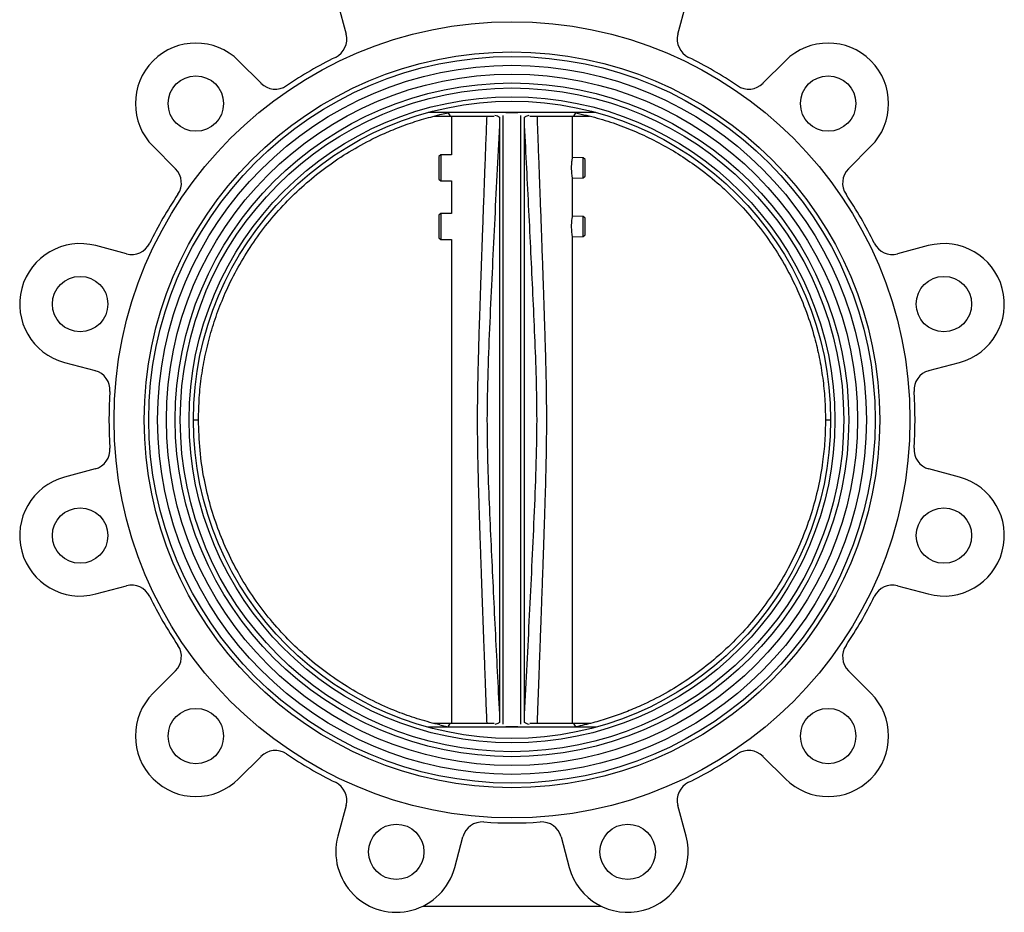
# Model space of a CAD drawing. Header units: millimetres. Extents: x 451 to 2954, y 78 to 2277.
# Tile 7 of 21: x 2563 to 2954, y 806 to 1160. Entities that reach past the tile are written whole.
import ezdxf

# ---------------------------------------------------------------- set-up
doc = ezdxf.new("R2010")
doc.units = ezdxf.units.MM

msp = doc.modelspace()

# ---------------------------------------------------------------- linework, layer by layer
at = {"color": 7, "linetype": 'Continuous', "lineweight": 25}
for p, q in [((2689.11, 1166.72), (2692.37, 1154.58)), ((2824.1, 1154.58), (2827.36, 1166.72)), ((2658.59, 1135.07), (2649.69, 1143.97)), ((2866.77, 1143.97), (2857.88, 1135.07)), ((2791.48, 1123.48), (2724.98, 1123.48)), ((2727.32, 1121.98), (2733.74, 1121.98)), ((2729.58, 1122.59), (2732.87, 1123.35)), ((2732.87, 1123.35), (2732.85, 1123.48)), ((2732.87, 1123.35), (2733.74, 1121.98)), ((2733.74, 1121.98), (2751.22, 1121.98)), ((2734.23, 1121.98), (2734.23, 1106.6)), ((2754.73, 880.73), (2754.73, 1122.24)), ((2761.73, 880.73), (2761.73, 1122.24)), ((2765.25, 1121.98), (2782.73, 1121.98)), ((2782.23, 1105.59), (2782.23, 1121.98)), ((2782.73, 1121.98), (2783.58, 1123.32)), ((2782.73, 1121.98), (2789.06, 1121.98)), ((2783.58, 1123.32), (2783.6, 1123.48)), ((2753.23, 1121.55), (2753.23, 881.42)), ((2763.23, 881.42), (2763.23, 1121.55)), ((2615.75, 1110.03), (2624.64, 1101.13)), ((2729.93, 1106.69), (2729.23, 1106.01)), ((2734.23, 1106.6), (2729.93, 1106.69)), ((2729.93, 1106.69), (2729.93, 1096.27)), ((2891.82, 1101.13), (2900.72, 1110.03)), ((2729.23, 1106.01), (2729.23, 1096.96)), ((2786.53, 1105.5), (2782.23, 1105.59)), ((2787.23, 1104.78), (2786.53, 1105.5)), ((2786.53, 1097.47), (2786.53, 1105.5)), ((2787.23, 1098.18), (2787.23, 1104.78)), ((2729.23, 1096.96), (2729.93, 1096.27)), ((2729.93, 1096.27), (2734.23, 1096.36)), ((2734.23, 1096.36), (2734.23, 1083.33)), ((2782.23, 1097.38), (2786.53, 1097.47)), ((2782.23, 1082.32), (2782.23, 1097.38)), ((2786.53, 1097.47), (2787.23, 1098.18)), ((2729.93, 1083.42), (2729.23, 1082.74)), ((2734.23, 1083.33), (2729.93, 1083.42)), ((2729.93, 1083.42), (2729.93, 1073)), ((2729.23, 1082.74), (2729.23, 1073.74)), ((2786.53, 1082.23), (2782.23, 1082.32)), ((2787.23, 1081.51), (2786.53, 1082.23)), ((2786.53, 1074.2), (2786.53, 1082.23)), ((2787.23, 1078.7), (2787.23, 1081.51)), ((2787.23, 1074.91), (2787.23, 1078.7)), ((2729.23, 1073.74), (2729.23, 1073.69)), ((2729.23, 1073.69), (2729.93, 1073)), ((2729.93, 1073), (2734.23, 1073.09)), ((2734.23, 1073.09), (2734.23, 880.98)), ((2782.23, 1074.11), (2786.53, 1074.2)), ((2782.23, 880.98), (2782.23, 1074.11)), ((2786.53, 1074.2), (2787.23, 1074.91)), ((2605.14, 1067.35), (2592.99, 1070.61)), ((2923.47, 1070.61), (2911.33, 1067.35)), ((2580.57, 1024.24), (2592.72, 1020.99)), ((2923.75, 1020.99), (2935.9, 1024.24)), ((2631.78, 1001.48), (2633.78, 1001.48)), ((2882.68, 1001.48), (2884.68, 1001.48)), ((2592.72, 981.98), (2580.57, 978.73)), ((2935.9, 978.73), (2923.75, 981.98)), ((2592.99, 932.36), (2605.14, 935.62)), ((2911.33, 935.62), (2923.47, 932.36)), ((2624.64, 901.84), (2615.75, 892.94)), ((2900.72, 892.94), (2891.82, 901.84)), ((2733.74, 880.98), (2727.13, 880.98)), ((2729.58, 880.38), (2732.87, 879.62)), ((2732.87, 879.62), (2732.86, 879.48)), ((2732.87, 879.62), (2733.74, 880.98)), ((2751.22, 880.98), (2733.74, 880.98)), ((2782.73, 880.98), (2765.25, 880.98)), ((2783.58, 879.64), (2782.73, 880.98)), ((2789.34, 880.98), (2782.73, 880.98)), ((2783.59, 879.48), (2783.58, 879.64)), ((2791.48, 879.48), (2724.98, 879.48)), ((2649.69, 859), (2658.59, 867.89)), ((2857.88, 867.89), (2866.77, 859)), ((2692.37, 848.39), (2689.11, 836.24)), ((2827.36, 836.24), (2824.1, 848.39)), ((2735.48, 823.82), (2738.73, 835.97)), ((2777.74, 835.97), (2780.99, 823.82)), ((2722.79, 808.46), (2793.68, 808.46))]:
    msp.add_line(p, q, dxfattribs=at)
for centre, radius in [((2758.23, 1001.48), 158), ((2758.23, 1001.48), 146), ((2758.23, 1001.48), 144.2), ((2758.23, 1001.48), 140.7), ((2758.23, 1001.48), 137.2), ((2632.72, 1127), 11), ((2883.75, 1127), 11), ((2758.23, 1001.48), 133.7), ((2758.23, 1001.48), 131.7), ((2758.23, 1001.48), 128.2), ((2758.23, 1001.48), 126.45), ((2586.78, 1047.42), 11), ((2929.69, 1047.42), 11), ((2586.78, 955.54), 11), ((2929.69, 955.54), 11), ((2632.72, 875.97), 11), ((2883.75, 875.97), 11), ((2712.29, 830.03), 11), ((2804.17, 830.03), 11)]:
    msp.add_circle(centre, radius, dxfattribs=at)
for centre, radius, start, end in [((2684.64, 1152.51), 8, 295.9806, 15), ((2831.83, 1152.51), 8, 165, 244.0194), ((2632.72, 1127), 24, 45, 225), ((2883.75, 1127), 24, 315, 135), ((2758.23, 1001.48), 160, 115.9806, 124.0194), ((2758.23, 1001.48), 160, 55.9806, 64.0194), ((2664.24, 1140.73), 8, 225, 304.0194), ((2852.23, 1140.73), 8, 235.9806, 315), ((2618.99, 1095.48), 8, 325.9806, 45), ((2897.48, 1095.48), 8, 135, 214.0194), ((2758.23, 1001.48), 160, 145.9806, 154.0194), ((2758.23, 1001.48), 160, 25.9806, 34.0194), ((2586.78, 1047.42), 24, 75, 255), ((2607.21, 1075.08), 8, 255, 334.0194), ((2909.26, 1075.08), 8, 205.9806, 285), ((2929.69, 1047.42), 24, 285, 105), ((2590.65, 1013.26), 8, 355.9806, 75), ((2925.82, 1013.26), 8, 105, 184.0194), ((2758.23, 1001.48), 160, 175.9806, 184.0194), ((2758.23, 1001.48), 160, 355.9806, 4.0194), ((2590.65, 989.71), 8, 285, 4.0194), ((2925.82, 989.71), 8, 175.9806, 255), ((2586.78, 955.54), 24, 105, 285), ((2929.69, 955.54), 24, 255, 75), ((2607.21, 927.89), 8, 25.9806, 105), ((2909.26, 927.89), 8, 75, 154.0194), ((2758.23, 1001.48), 160, 205.9806, 214.0194), ((2758.23, 1001.48), 160, 325.9806, 334.0194), ((2618.99, 907.49), 8, 315, 34.0194), ((2897.48, 907.49), 8, 145.9806, 225), ((2632.72, 875.97), 24, 135, 315), ((2883.75, 875.97), 24, 225, 45), ((2664.24, 862.24), 8, 55.9806, 135), ((2758.23, 1001.48), 160, 235.9806, 244.0194), ((2758.23, 1001.48), 160, 295.9806, 304.0194), ((2852.23, 862.24), 8, 45, 124.0194), ((2684.64, 850.46), 8, 345, 64.0194), ((2831.83, 850.46), 8, 115.9806, 195), ((2746.46, 833.9), 8, 85.9806, 165), ((2758.23, 1001.48), 160, 265.9806, 274.0194), ((2770.01, 833.9), 8, 15, 94.0194), ((2712.29, 830.03), 24, 165, 345), ((2804.17, 830.03), 24, 195, 15)]:
    msp.add_arc(centre, radius, start, end, dxfattribs=at)
for points, knots in [([(2633.78, 1001.48), (2633.84, 1004.4), (2633.96, 1010.24), (2634.92, 1018.96), (2636.45, 1027.6), (2638.6, 1036.16), (2641.38, 1044.61), (2644.95, 1053.31), (2649.41, 1062.15), (2654.86, 1071.05), (2661.13, 1079.56), (2668.08, 1087.49), (2675.62, 1094.75), (2683.71, 1101.34), (2692.44, 1107.3), (2700.76, 1111.99), (2708.43, 1115.62), (2715.3, 1118.37), (2722.35, 1120.75), (2727.16, 1121.97), (2729.58, 1122.59)], [0, 0, 0, 0, 0.05249, 0.105242, 0.157732, 0.210484, 0.264048, 0.31789, 0.379771, 0.442082, 0.505748, 0.569882, 0.631766, 0.694078, 0.757746, 0.821882, 0.866017, 0.910544, 0.955072, 1, 1, 1, 1]), ([(2751.42, 1122.34), (2751.79, 1122.26), (2752.7, 1122.04), (2753.04, 1121.73), (2753.23, 1121.55)], [0, 0, 0, 0, 0.40617, 1, 1, 1, 1]), ([(2760.6, 1123.28), (2760.48, 1123.28), (2760.24, 1123.28), (2759.63, 1123.28), (2758.99, 1123.28), (2758.55, 1123.28), (2758.17, 1123.28), (2757.78, 1123.28), (2757.31, 1123.28), (2756.48, 1123.28), (2756.01, 1123.28), (2755.81, 1123.28), (2755.8, 1123.28)], [0, 0, 0, 0, 0.168316, 0.3502, 0.426327, 0.467051, 0.508143, 0.543705, 0.594812, 0.688097, 0.981973, 1, 1, 1, 1]), ([(2763.23, 1121.55), (2763.47, 1121.76), (2763.81, 1122.08), (2764.76, 1122.28), (2765.05, 1122.34)], [0, 0, 0, 0, 0.695951, 1, 1, 1, 1]), ([(2783.58, 1123.33), (2786.42, 1122.67), (2792.12, 1121.37), (2800.47, 1118.65), (2808.62, 1115.39), (2816.57, 1111.54), (2824.28, 1107.09), (2832.08, 1101.81), (2839.82, 1095.65), (2847.43, 1088.49), (2854.48, 1080.62), (2860.83, 1072.19), (2866.39, 1063.33), (2871.2, 1054.06), (2875.25, 1044.3), (2878.23, 1034.93), (2880.31, 1026.14), (2881.66, 1018.03), (2882.52, 1009.79), (2882.63, 1004.26), (2882.68, 1001.48)], [0, 0, 0, 0, 0.051493, 0.103242, 0.154735, 0.206485, 0.259032, 0.311852, 0.37252, 0.43361, 0.496029, 0.558907, 0.619562, 0.680639, 0.743044, 0.805909, 0.8539, 0.902419, 0.950939, 1, 1, 1, 1]), ([(2753.23, 1118.26), (2752.9, 1111.68), (2752.23, 1098.59), (2751.25, 1079.09), (2750.3, 1059.65), (2749.39, 1040.24), (2748.59, 1020.82), (2748.19, 1002.41), (2748.51, 984.93), (2749.15, 968.31), (2749.9, 951.71), (2750.7, 935.06), (2751.53, 918.37), (2752.38, 901.55), (2752.95, 890.33), (2753.23, 884.71)], [0, 0, 0, 0, 0.084495, 0.168151, 0.250551, 0.334383, 0.417554, 0.499999, 0.570628, 0.641754, 0.713471, 0.783837, 0.855799, 0.92787, 1, 1, 1, 1]), ([(2763.23, 884.71), (2763.57, 891.29), (2764.24, 904.38), (2765.22, 923.87), (2766.17, 943.32), (2767.08, 962.73), (2767.88, 982.15), (2768.28, 1000.56), (2767.96, 1018.04), (2767.32, 1034.66), (2766.57, 1051.25), (2765.77, 1067.91), (2764.94, 1084.6), (2764.09, 1101.42), (2763.52, 1112.64), (2763.23, 1118.26)], [0, 0, 0, 0, 0.0844954, 0.1681511, 0.2505514, 0.3343825, 0.4175539, 0.4999991, 0.5706282, 0.6417537, 0.713471, 0.7838374, 0.8557995, 0.9278697, 1, 1, 1, 1]), ([(2781.9, 1101.48), (2781.91, 1101.93), (2781.92, 1102.82), (2782.03, 1104.02), (2782.14, 1104.92), (2782.23, 1105.43), (2782.23, 1105.43), (2782.23, 1105.43)], [0, 0, 0, 0, 0.212803, 0.425533, 0.64013, 0.855983, 1, 1, 1, 1]), ([(2782.23, 1097.53), (2782.23, 1097.52), (2782.24, 1097.46), (2782.18, 1097.82), (2782.07, 1098.57), (2781.96, 1099.68), (2781.9, 1100.72), (2781.9, 1101.33), (2781.9, 1101.48)], [0, 0, 0, 0, 0.069762, 0.28131, 0.493849, 0.708959, 0.92428, 1, 1, 1, 1]), ([(2781.9, 1078.21), (2781.91, 1078.66), (2781.92, 1079.55), (2782.03, 1080.75), (2782.14, 1081.65), (2782.23, 1082.16), (2782.23, 1082.16), (2782.23, 1082.16)], [0, 0, 0, 0, 0.2128025, 0.425533, 0.6401297, 0.8559825, 1, 1, 1, 1]), ([(2782.23, 1074.26), (2782.23, 1074.25), (2782.24, 1074.19), (2782.18, 1074.55), (2782.07, 1075.3), (2781.96, 1076.41), (2781.9, 1077.45), (2781.9, 1078.06), (2781.9, 1078.21)], [0, 0, 0, 0, 0.069762, 0.28131, 0.493849, 0.708959, 0.92428, 1, 1, 1, 1]), ([(2729.58, 880.38), (2726.91, 881.06), (2721.56, 882.44), (2713.09, 885.4), (2704.2, 889.21), (2694.99, 894.13), (2686.11, 899.88), (2677.78, 906.34), (2670.08, 913.43), (2663.02, 921.12), (2656.54, 929.48), (2650.82, 938.34), (2645.9, 947.58), (2641.78, 957.17), (2638.44, 967.2), (2635.86, 977.99), (2634.12, 989.45), (2633.9, 997.46), (2633.78, 1001.48)], [0, 0, 0, 0, 0.049662, 0.099544, 0.161451, 0.223789, 0.287482, 0.351643, 0.413547, 0.47588, 0.53957, 0.603727, 0.665619, 0.727941, 0.791618, 0.855764, 0.927545, 1, 1, 1, 1]), ([(2882.68, 1001.48), (2882.63, 998.7), (2882.52, 993.13), (2881.58, 984.15), (2879.9, 974.6), (2877.22, 964.51), (2873.66, 954.56), (2869.28, 944.97), (2864.14, 935.85), (2858.28, 927.21), (2851.63, 919), (2844.32, 911.41), (2836.45, 904.5), (2828.06, 898.29), (2819.07, 892.74), (2810.71, 888.52), (2803.24, 885.39), (2796.83, 883.11), (2790.27, 881.15), (2785.82, 880.15), (2783.58, 879.64)], [0, 0, 0, 0, 0.049105, 0.098433, 0.159082, 0.220153, 0.282552, 0.34541, 0.406059, 0.46713, 0.529528, 0.592384, 0.653039, 0.714114, 0.776517, 0.839379, 0.879233, 0.919387, 0.959541, 1, 1, 1, 1]), ([(2753.23, 881.42), (2753, 881.2), (2752.66, 880.89), (2751.71, 880.69), (2751.41, 880.63)], [0, 0, 0, 0, 0.695951, 1, 1, 1, 1]), ([(2760.6, 879.68), (2760.48, 879.68), (2760.24, 879.68), (2759.63, 879.68), (2758.99, 879.68), (2758.55, 879.68), (2758.17, 879.68), (2757.78, 879.68), (2757.31, 879.68), (2756.48, 879.68), (2756.01, 879.68), (2755.81, 879.68), (2755.8, 879.68)], [0, 0, 0, 0, 0.168316, 0.3502, 0.426327, 0.467051, 0.508143, 0.543705, 0.594812, 0.688097, 0.981973, 1, 1, 1, 1]), ([(2765.05, 880.63), (2764.68, 880.71), (2763.77, 880.93), (2763.43, 881.24), (2763.23, 881.42)], [0, 0, 0, 0, 0.40617, 1, 1, 1, 1])]:
    msp.add_open_spline(points, degree=3, knots=knots, dxfattribs=at)
at = {"color": 8, "linetype": 'Continuous', "lineweight": 25}
for points, knots in [([(2748.31, 880.98), (2748.26, 882.46), (2748.13, 885.8), (2747.93, 891.11), (2747.71, 897.01), (2747.5, 902.66), (2747.31, 907.72), (2747.08, 913.97), (2746.79, 921.8), (2746.47, 930.72), (2746.19, 938.53), (2745.96, 945.01), (2745.75, 951.09), (2745.54, 957.24), (2745.34, 963.49), (2745.15, 969.54), (2744.99, 975.27), (2744.84, 980.83), (2744.73, 986.2), (2744.63, 992), (2744.57, 998.35), (2744.57, 1005.44), (2744.64, 1011.4), (2744.72, 1016.33), (2744.8, 1020.27), (2744.91, 1024.57), (2745.04, 1029.42), (2745.18, 1034.32), (2745.33, 1039.24), (2745.49, 1044.12), (2745.68, 1049.62), (2745.89, 1055.89), (2746.11, 1062.28), (2746.34, 1068.61), (2746.56, 1074.6), (2746.79, 1081.13), (2747.06, 1088.29), (2747.34, 1095.85), (2747.65, 1104.42), (2747.98, 1113.06), (2748.21, 1119.25), (2748.31, 1121.98)], [0, 0, 0, 0, 0.018362, 0.04156, 0.066085, 0.091937, 0.111784, 0.129086, 0.169858, 0.209217, 0.240158, 0.26707, 0.289954, 0.315806, 0.343576, 0.367864, 0.391103, 0.414828, 0.437107, 0.457934, 0.486991, 0.516072, 0.546091, 0.56117, 0.577378, 0.59514, 0.614703, 0.637742, 0.656098, 0.676007, 0.698473, 0.72451, 0.754117, 0.777998, 0.803346, 0.828731, 0.859221, 0.892508, 0.922871, 0.965995, 1, 1, 1, 1]), ([(2768.16, 1121.98), (2768.27, 1119.07), (2768.51, 1112.58), (2768.81, 1104.58), (2769.07, 1097.57), (2769.27, 1092.21), (2769.47, 1086.71), (2769.63, 1082.31), (2769.75, 1079.12), (2769.83, 1076.94), (2769.9, 1075.03), (2769.96, 1073.4), (2770, 1072.04), (2770.05, 1070.82), (2770.14, 1068.18), (2770.29, 1064.2), (2770.5, 1058.22), (2770.71, 1052.04), (2770.92, 1045.71), (2771.11, 1040.12), (2771.26, 1035.11), (2771.43, 1029.58), (2771.59, 1023.61), (2771.74, 1017.12), (2771.84, 1011.15), (2771.89, 1005.44), (2771.9, 1000.01), (2771.87, 994.71), (2771.8, 989.35), (2771.69, 983.53), (2771.55, 977.91), (2771.4, 972.43), (2771.24, 967.18), (2771.06, 961.5), (2770.88, 956.08), (2770.68, 950.16), (2770.45, 943.3), (2770.23, 937.2), (2770.07, 932.82), (2769.99, 930.6), (2769.92, 928.67), (2769.87, 927.15), (2769.82, 925.87), (2769.76, 924.32), (2769.68, 921.87), (2769.55, 918.36), (2769.37, 913.61), (2769.18, 908.3), (2768.98, 902.89), (2768.73, 896.32), (2768.46, 889.06), (2768.25, 883.48), (2768.16, 880.98)], [0, 0, 0, 0, 0.036281, 0.080811, 0.099601, 0.123554, 0.147552, 0.168085, 0.178262, 0.187308, 0.195223, 0.202006, 0.207658, 0.212178, 0.21713, 0.240542, 0.261772, 0.291593, 0.317402, 0.340673, 0.361171, 0.379682, 0.409581, 0.435434, 0.460435, 0.483894, 0.506496, 0.527913, 0.549887, 0.573118, 0.600365, 0.619861, 0.641327, 0.665722, 0.690509, 0.708847, 0.739454, 0.775816, 0.784769, 0.794013, 0.803547, 0.808688, 0.813003, 0.819437, 0.827989, 0.843523, 0.86321, 0.887051, 0.909623, 0.930581, 0.96892, 1, 1, 1, 1])]:
    msp.add_open_spline(points, degree=3, knots=knots, dxfattribs=at)

doc.saveas('drawing.dxf')
